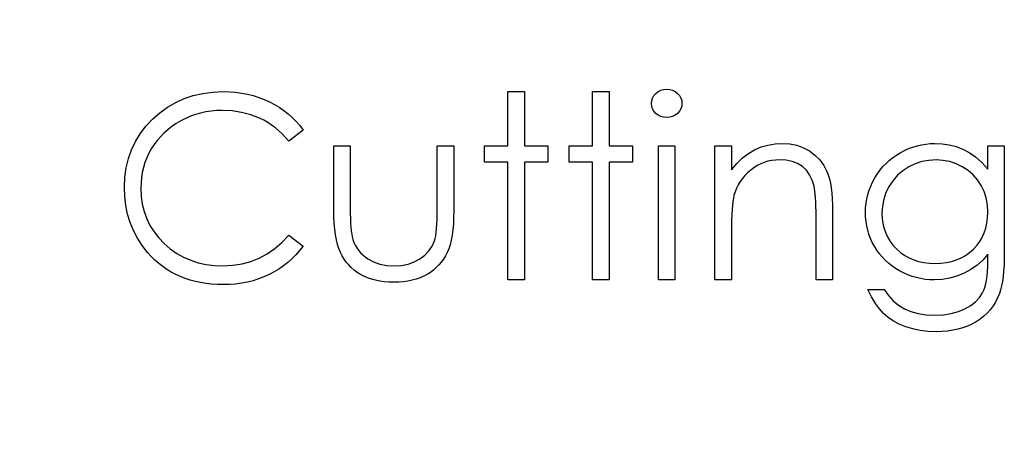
# Model space of a CAD drawing. Header units: inches. Extents: x 0.1 to 87.3, y 0.1 to 33.9.
# Tile 105 of 140: x 31.446 to 31.949, y 24.915 to 25.134. Entities that reach past the tile are written whole.
import ezdxf

# ---------------------------------------------------------------- set-up
doc = ezdxf.new("R2010")
doc.units = ezdxf.units.IN
doc.header["$MEASUREMENT"] = 0
doc.layers.add('DIMENSIONS', color=171, linetype='Continuous')
doc.styles.add('SLDTEXTSTYLE0', font='TXT', dxfattribs={"width": 0.75})
doc.dimstyles.new('SLDDIMSTYLE0', dxfattribs={"dimtxt": 0.125, "dimasz": 0.13, "dimexe": 0, "dimexo": 0.0625, "dimgap": 0.03125, "dimtad": 0, "dimtih": 1, "dimtoh": 1, "dimdec": 4, "dimlfac": 1.333333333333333, "dimrnd": 1e-09, "dimzin": 4, "dimdsep": 46, "dimtxsty": 'SLDTEXTSTYLE0', "dimsah": 1, "dimcen": 0.09, "dimadec": 0, "dimazin": 1, "dimtfac": 1, "dimtdec": 4, "dimtofl": 0, "dimtmove": 0, "dimatfit": 3, "dimfxl": 0, "dimfrac": 2, "dimtolj": 1, "dimtzin": 12, "dimarcsym": 0})

# ---------------------------------------------------------------- blocks, each defined once
blk = doc.blocks.new('_D')
at = {"layer": 'DIMENSIONS'}
for p, q in [((31.35700129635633, 27.92346475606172), (31.10700129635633, 27.92346475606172)), ((31.10700129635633, 27.92346475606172), (31.10700129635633, 27.32455368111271)), ((31.10700129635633, 22.25455368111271), (31.10700129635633, 27.32455368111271))]:
    blk.add_line(p, q, dxfattribs=at)
for points in [[(31.10700129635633, 27.32455368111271), (31.08700129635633, 27.19455368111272), (31.12700129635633, 27.19455368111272)], [(31.10700129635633, 22.25455368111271), (31.12700129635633, 22.38455368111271), (31.08700129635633, 22.38455368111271)]]:
    blk.add_solid(points, dxfattribs=at)
at = {"layer": 'DIMENSIONS', "insert": (31.35700129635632, 27.9853794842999), "char_height": 0.125, "attachment_point": 1, "style": 'SLDTEXTSTYLE0'}
blk.add_mtext('6.7600', dxfattribs=at)

msp = doc.modelspace()

# ---------------------------------------------------------------- linework, layer by layer
at = {"color": 7, "linetype": 'Continuous', "flags": 128}
for points in [[(31.59051717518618, 25.07802044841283), (31.58315550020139, 25.07238643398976), (31.58315550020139, 25.07238643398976), (31.58155919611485, 25.07424565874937), (31.579887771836, 25.07599220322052), (31.57814122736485, 25.07762606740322), (31.57631956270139, 25.07914725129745), (31.57440399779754, 25.08053697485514), (31.57243209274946, 25.08181401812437), (31.57036628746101, 25.08297838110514), (31.56822536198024, 25.08403006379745), (31.56375571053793, 25.0857766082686), (31.55907947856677, 25.08701609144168), (31.55419666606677, 25.08776729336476), (31.54908849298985, 25.08801143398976), (31.54908849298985, 25.08801143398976), (31.54627148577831, 25.08793631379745), (31.54349203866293, 25.08767339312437), (31.54076893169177, 25.08726023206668), (31.53812094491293, 25.08667805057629), (31.53549173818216, 25.08592684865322), (31.5329376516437, 25.08502540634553), (31.53043990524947, 25.08393616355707), (31.52797971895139, 25.08269668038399), (31.52561343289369, 25.0813069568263), (31.52339738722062, 25.07980455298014), (31.52131280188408, 25.07818946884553), (31.51935967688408, 25.07646170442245), (31.51753801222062, 25.07462125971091), (31.51586658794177, 25.07266813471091), (31.51432662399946, 25.07058354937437), (31.5129181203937, 25.06840506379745), (31.51165985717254, 25.06613267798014), (31.51058939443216, 25.06378517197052), (31.50966917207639, 25.06138132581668), (31.50891797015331, 25.05888357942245), (31.50833578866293, 25.05632949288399), (31.50792262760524, 25.05371906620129), (31.50765970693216, 25.05101473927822), (31.50758458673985, 25.04825407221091), (31.50758458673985, 25.04825407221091), (31.50777238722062, 25.04410368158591), (31.50833578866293, 25.04014109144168), (31.5092560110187, 25.03634752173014), (31.51057061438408, 25.03274175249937), (31.51224203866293, 25.02928622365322), (31.51430784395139, 25.02601849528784), (31.51673047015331, 25.02291978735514), (31.51952869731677, 25.02000887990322), (31.52260862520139, 25.01736089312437), (31.52589513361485, 25.01505094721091), (31.52936944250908, 25.01311660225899), (31.53303155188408, 25.01152029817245), (31.53690024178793, 25.01028081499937), (31.54095673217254, 25.00939815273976), (31.545219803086, 25.00885353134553), (31.54967067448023, 25.00868451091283), (31.54967067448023, 25.00868451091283), (31.55457226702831, 25.00892865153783), (31.55926727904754, 25.00966107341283), (31.56375571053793, 25.01088177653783), (31.56805634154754, 25.01259076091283), (31.57213161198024, 25.01478802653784), (31.57601908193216, 25.01747357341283), (31.57968119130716, 25.02064740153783), (31.58315550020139, 25.02430951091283), (31.58315550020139, 25.02430951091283), (31.59051727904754, 25.01873183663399), (31.59051727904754, 25.01873183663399), (31.58871439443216, 25.01645945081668), (31.58679882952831, 25.01429974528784), (31.58478936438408, 25.0122902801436), (31.58266721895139, 25.01041227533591), (31.58043239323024, 25.00864695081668), (31.57808488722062, 25.00703186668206), (31.57562470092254, 25.00554824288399), (31.57307061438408, 25.00419607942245), (31.57042262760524, 25.00299415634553), (31.56769952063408, 25.0019612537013), (31.56490129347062, 25.00107859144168), (31.56200916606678, 25.00034616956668), (31.5590606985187, 24.99978276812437), (31.55601833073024, 24.99938838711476), (31.55291962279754, 24.99914424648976), (31.54972701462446, 24.99906912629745), (31.54972701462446, 24.99906912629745), (31.54670342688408, 24.99912546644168), (31.543754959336, 24.99933204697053), (31.54090039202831, 24.99965130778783), (31.53812094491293, 25.00010202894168), (31.53541661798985, 25.00066543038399), (31.53280619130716, 25.00137907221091), (31.53027088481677, 25.0022053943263), (31.5278106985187, 25.00316317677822), (31.52542563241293, 25.00425241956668), (31.52313446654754, 25.00547312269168), (31.52091842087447, 25.00682528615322), (31.5187774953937, 25.00829012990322), (31.51673047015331, 25.00988643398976), (31.51475856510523, 25.01161419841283), (31.51286178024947, 25.01347342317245), (31.51105889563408, 25.0154641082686), (31.51105889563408, 25.0154641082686), (31.5082794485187, 25.01901353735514), (31.50585682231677, 25.02275076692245), (31.50380979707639, 25.02665701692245), (31.50213837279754, 25.03075106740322), (31.50084254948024, 25.03501413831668), (31.49992232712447, 25.03946500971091), (31.49935892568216, 25.04408490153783), (31.49917112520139, 25.04889259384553), (31.49917112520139, 25.04889259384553), (31.49939648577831, 25.05394442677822), (31.50007256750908, 25.05878967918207), (31.5011993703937, 25.06342835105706), (31.50277689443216, 25.06786044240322), (31.50478635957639, 25.07208595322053), (31.50726532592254, 25.07612366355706), (31.51017623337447, 25.07993601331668), (31.51355664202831, 25.08356056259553), (31.51727509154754, 25.08686585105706), (31.52120012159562, 25.08972041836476), (31.52536929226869, 25.0921242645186), (31.5297638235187, 25.09411494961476), (31.53438371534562, 25.09565491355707), (31.53922896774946, 25.09674415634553), (31.54431836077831, 25.09740145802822), (31.54961433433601, 25.09762681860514), (31.54961433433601, 25.09762681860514), (31.55284450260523, 25.09755169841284), (31.55599955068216, 25.09730755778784), (31.5590606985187, 25.09689439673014), (31.56204672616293, 25.09633099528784), (31.56495763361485, 25.09561735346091), (31.56779342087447, 25.09471591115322), (31.57055408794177, 25.09366422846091), (31.5732208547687, 25.09246230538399), (31.57579372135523, 25.09111014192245), (31.57825390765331, 25.08962651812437), (31.58060141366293, 25.08801143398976), (31.58281745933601, 25.08628366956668), (31.58492082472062, 25.08440566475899), (31.58691150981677, 25.08241497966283), (31.58877073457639, 25.08027405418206), (31.59051727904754, 25.07802044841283)], [(31.69508449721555, 25.09762681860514), (31.70349804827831, 25.09762681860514), (31.70349804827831, 25.09762681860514), (31.70349804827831, 25.06998258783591), (31.70349804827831, 25.06998258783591), (31.71551727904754, 25.06998258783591), (31.71551727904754, 25.06998258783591), (31.71551727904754, 25.06156912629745), (31.71551727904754, 25.06156912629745), (31.70349804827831, 25.06156912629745), (31.70349804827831, 25.06156912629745), (31.70349804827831, 25.0014729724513), (31.70349804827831, 25.0014729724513), (31.69508458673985, 25.0014729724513), (31.69508458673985, 25.0014729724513), (31.69508458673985, 25.06156912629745), (31.69508458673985, 25.06156912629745), (31.68306535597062, 25.06156912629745), (31.68306535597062, 25.06156912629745), (31.68306535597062, 25.06998258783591), (31.68306535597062, 25.06998258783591), (31.69508458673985, 25.06998258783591), (31.69508458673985, 25.06998258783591), (31.69508458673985, 25.09762681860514)], [(31.73835381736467, 25.09762681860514), (31.74676727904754, 25.09762681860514), (31.74676727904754, 25.09762681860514), (31.74676727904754, 25.06998258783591), (31.74676727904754, 25.06998258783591), (31.75878650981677, 25.06998258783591), (31.75878650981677, 25.06998258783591), (31.75878650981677, 25.06156912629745), (31.75878650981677, 25.06156912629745), (31.74676727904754, 25.06156912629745), (31.74676727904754, 25.06156912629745), (31.74676727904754, 25.0014729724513), (31.74676727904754, 25.0014729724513), (31.73835381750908, 25.0014729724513), (31.73835381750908, 25.0014729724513), (31.73835381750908, 25.06156912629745), (31.73835381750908, 25.06156912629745), (31.72633458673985, 25.06156912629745), (31.72633458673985, 25.06156912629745), (31.72633458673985, 25.06998258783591), (31.72633458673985, 25.06998258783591), (31.73835381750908, 25.06998258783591), (31.73835381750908, 25.06998258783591), (31.73835381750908, 25.09762681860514)], [(31.77617666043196, 25.09882874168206), (31.77773557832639, 25.09869728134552), (31.77918164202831, 25.09830290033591), (31.78051502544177, 25.09762681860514), (31.7817169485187, 25.09670659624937), (31.78273107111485, 25.09559857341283), (31.78344471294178, 25.09435909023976), (31.78387665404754, 25.0930257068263), (31.78402689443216, 25.09157964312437), (31.78402689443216, 25.09157964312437), (31.78387665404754, 25.0901711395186), (31.78344471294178, 25.08885653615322), (31.78273107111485, 25.08763583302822), (31.7817169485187, 25.08652781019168), (31.78051502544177, 25.08560758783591), (31.77918164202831, 25.08493150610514), (31.77773557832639, 25.08453712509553), (31.776176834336, 25.08440566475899), (31.776176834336, 25.08440566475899), (31.7746368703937, 25.08453712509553), (31.77322836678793, 25.08493150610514), (31.77189498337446, 25.08560758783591), (31.77069306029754, 25.08652781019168), (31.76969771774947, 25.08763583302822), (31.76898407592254, 25.08885653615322), (31.76855213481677, 25.0901711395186), (31.76840189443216, 25.09157964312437), (31.76840189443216, 25.09157964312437), (31.76855213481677, 25.0930257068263), (31.76898407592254, 25.09435909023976), (31.76969771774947, 25.09559857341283), (31.77069306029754, 25.09670659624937), (31.77189498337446, 25.09762681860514), (31.77322836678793, 25.09830290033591), (31.7746368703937, 25.09869728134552), (31.776176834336, 25.09882874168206)], [(31.60614227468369, 25.06998258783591), (31.614555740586, 25.06998258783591), (31.614555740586, 25.06998258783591), (31.614555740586, 25.03820674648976), (31.614555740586, 25.03820674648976), (31.61457452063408, 25.0354085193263), (31.61463086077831, 25.03285443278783), (31.61474354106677, 25.03050692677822), (31.61489378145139, 25.02838478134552), (31.61508158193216, 25.02650677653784), (31.61530694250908, 25.02483535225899), (31.61556986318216, 25.02340806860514), (31.61588912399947, 25.02218736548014), (31.61588912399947, 25.02218736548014), (31.61645252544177, 25.02066618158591), (31.61710982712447, 25.01922011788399), (31.6178985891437, 25.01786795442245), (31.61878125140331, 25.01659091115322), (31.61979537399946, 25.0153889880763), (31.62092217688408, 25.01428096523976), (31.62214288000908, 25.01324806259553), (31.62349504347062, 25.01230906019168), (31.6264435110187, 25.01073153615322), (31.62967367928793, 25.00958595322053), (31.63316676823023, 25.00890987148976), (31.63692277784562, 25.00868451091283), (31.63692277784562, 25.00868451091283), (31.64067878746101, 25.00890987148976), (31.64413431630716, 25.00956717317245), (31.64728936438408, 25.01067519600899), (31.65014393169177, 25.0122151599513), (31.65264167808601, 25.01411194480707), (31.65472626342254, 25.01630921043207), (31.65639768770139, 25.01876939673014), (31.65763717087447, 25.02151128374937), (31.65763717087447, 25.02151128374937), (31.65795643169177, 25.02263808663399), (31.65823813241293, 25.02402781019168), (31.65848227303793, 25.02569923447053), (31.65868885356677, 25.02765235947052), (31.65883909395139, 25.02988718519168), (31.65893299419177, 25.03238493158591), (31.65900811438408, 25.0351643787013), (31.65902689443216, 25.03820674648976), (31.65902689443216, 25.03820674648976), (31.65902689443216, 25.06998258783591), (31.65902689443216, 25.06998258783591), (31.66744035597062, 25.06998258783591), (31.66744035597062, 25.06998258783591), (31.66744035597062, 25.0366292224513), (31.66744035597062, 25.0366292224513), (31.66738401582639, 25.03323003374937), (31.66723377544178, 25.03003742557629), (31.6669708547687, 25.02705139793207), (31.66659525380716, 25.02430951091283), (31.66612575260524, 25.02175542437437), (31.66554357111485, 25.01944547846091), (31.66484870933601, 25.01734211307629), (31.66405994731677, 25.01544532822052), (31.66315850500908, 25.01371756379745), (31.662163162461, 25.01208369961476), (31.66103635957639, 25.01054373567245), (31.65983443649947, 25.00909767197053), (31.658501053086, 25.00774550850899), (31.65707376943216, 25.00650602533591), (31.65553380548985, 25.00534166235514), (31.65388116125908, 25.00428997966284), (31.65213461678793, 25.00335097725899), (31.65027539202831, 25.0025246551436), (31.64830348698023, 25.00184857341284), (31.64623768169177, 25.00128517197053), (31.64404041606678, 25.00083445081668), (31.64174925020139, 25.00051518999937), (31.63936418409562, 25.0003273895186), (31.63684765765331, 25.00027104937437), (31.63684765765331, 25.00027104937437), (31.63434991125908, 25.0003273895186), (31.63194606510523, 25.00051518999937), (31.62965489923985, 25.00083445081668), (31.62745763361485, 25.00128517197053), (31.62537304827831, 25.00184857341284), (31.62340114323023, 25.0025246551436), (31.62152313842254, 25.00335097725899), (31.61975781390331, 25.00428997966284), (31.61810516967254, 25.00534166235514), (31.61654642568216, 25.00650602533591), (31.61510036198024, 25.00776428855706), (31.61376697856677, 25.0091164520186), (31.61254627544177, 25.0105812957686), (31.61143825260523, 25.01214003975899), (31.61042413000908, 25.01379268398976), (31.60952268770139, 25.01553922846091), (31.60873392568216, 25.01745479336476), (31.60803906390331, 25.01959571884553), (31.60745688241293, 25.0219807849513), (31.60698738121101, 25.02457243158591), (31.60661178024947, 25.02740821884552), (31.60634885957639, 25.03045058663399), (31.60619861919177, 25.03373709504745), (31.60614227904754, 25.03724896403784), (31.60614227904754, 25.03724896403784), (31.60614227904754, 25.06998258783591)], [(31.77200748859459, 25.06998258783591), (31.78042112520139, 25.06998258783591), (31.78042112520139, 25.06998258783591), (31.78042112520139, 25.0014729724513), (31.78042112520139, 25.0014729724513), (31.77200766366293, 25.0014729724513), (31.77200766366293, 25.0014729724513), (31.77200766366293, 25.06998258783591)], [(31.80085377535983, 25.06998258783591), (31.80926727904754, 25.06998258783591), (31.80926727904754, 25.06998258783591), (31.80926727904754, 25.0576253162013), (31.80926727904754, 25.0576253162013), (31.81202794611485, 25.06093060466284), (31.8149200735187, 25.06376639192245), (31.81796244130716, 25.06609511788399), (31.82115504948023, 25.0679543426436), (31.82447911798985, 25.06936284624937), (31.82795342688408, 25.07037696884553), (31.83157797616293, 25.07097793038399), (31.83533398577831, 25.07118451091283), (31.83533398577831, 25.07118451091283), (31.83912755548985, 25.07094037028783), (31.84269576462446, 25.07022672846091), (31.84603861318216, 25.06900602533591), (31.84915610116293, 25.06731582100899), (31.85197310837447, 25.06521245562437), (31.85441451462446, 25.06277104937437), (31.85644275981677, 25.05999160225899), (31.85807662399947, 25.05687411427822), (31.85875270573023, 25.05512756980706), (31.85933488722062, 25.05313688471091), (31.85982316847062, 25.05093961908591), (31.86023632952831, 25.04849821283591), (31.86053681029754, 25.04583144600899), (31.86076217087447, 25.04293931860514), (31.86091241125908, 25.03980305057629), (31.86094997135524, 25.0364602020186), (31.86094997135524, 25.0364602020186), (31.86094997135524, 25.0014729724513), (31.86094997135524, 25.0014729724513), (31.85253650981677, 25.0014729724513), (31.85253650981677, 25.0014729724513), (31.85253650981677, 25.0336995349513), (31.85253650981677, 25.0336995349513), (31.8525177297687, 25.03649776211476), (31.85248016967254, 25.03905184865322), (31.85240504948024, 25.04136179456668), (31.85229236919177, 25.04344637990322), (31.85214212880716, 25.04526804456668), (31.85197310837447, 25.04684556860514), (31.85176652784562, 25.04819773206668), (31.8515411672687, 25.04928697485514), (31.8515411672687, 25.04928697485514), (31.85058338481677, 25.05244202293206), (31.84925000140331, 25.0551839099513), (31.84755979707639, 25.05749385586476), (31.845512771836, 25.05939064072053), (31.84310892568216, 25.0608742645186), (31.84036703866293, 25.06192594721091), (31.83728711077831, 25.06256446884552), (31.83386914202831, 25.06277104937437), (31.83386914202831, 25.06277104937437), (31.831840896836, 25.06269592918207), (31.82986899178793, 25.06245178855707), (31.82793464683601, 25.06203862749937), (31.82607542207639, 25.06147522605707), (31.82425375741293, 25.06072402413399), (31.8224884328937, 25.05984136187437), (31.8207794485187, 25.05877089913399), (31.81912680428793, 25.05755019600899), (31.81756806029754, 25.05619803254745), (31.81615955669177, 25.05478952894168), (31.81488251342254, 25.05328712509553), (31.81373693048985, 25.05170960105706), (31.81274158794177, 25.0500569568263), (31.81187770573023, 25.04832919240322), (31.81114528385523, 25.04650752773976), (31.81056310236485, 25.04462952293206), (31.81056310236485, 25.04462952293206), (31.81026262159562, 25.04323979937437), (31.80999970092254, 25.0415871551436), (31.80977434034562, 25.03969037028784), (31.80958653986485, 25.03751188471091), (31.80945507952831, 25.03508925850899), (31.80934239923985, 25.03240371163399), (31.80928605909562, 25.02945524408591), (31.80926727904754, 25.02624385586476), (31.80926727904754, 25.02624385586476), (31.80926727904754, 25.0014729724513), (31.80926727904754, 25.0014729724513), (31.80085381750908, 25.0014729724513), (31.80085381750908, 25.0014729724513), (31.80085381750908, 25.06998258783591)], [(31.94027672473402, 25.06998258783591), (31.94869035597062, 25.06998258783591), (31.94869035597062, 25.06998258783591), (31.94869035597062, 25.01561434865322), (31.94869035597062, 25.01561434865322), (31.94865279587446, 25.01214003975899), (31.94854011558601, 25.00890987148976), (31.94833353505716, 25.00592384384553), (31.94807061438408, 25.0031819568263), (31.94771379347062, 25.00066543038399), (31.94728185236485, 24.99841182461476), (31.94677479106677, 24.99638357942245), (31.94619260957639, 24.99459947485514), (31.94619260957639, 24.99459947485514), (31.94525360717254, 24.99230830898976), (31.94416436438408, 24.99016738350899), (31.942924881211, 24.98815791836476), (31.94151637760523, 24.98627991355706), (31.93993885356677, 24.98453336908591), (31.93822986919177, 24.98291828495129), (31.93635186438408, 24.98143466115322), (31.9343048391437, 24.98010127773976), (31.93214513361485, 24.97891813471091), (31.92987274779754, 24.97788523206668), (31.92748768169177, 24.97700256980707), (31.92498993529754, 24.97630770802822), (31.92239828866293, 24.97574430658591), (31.91969396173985, 24.9753499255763), (31.91687695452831, 24.9751057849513), (31.91396604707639, 24.97503066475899), (31.91396604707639, 24.97503066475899), (31.90972175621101, 24.9751809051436), (31.90570282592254, 24.9756691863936), (31.90189047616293, 24.97643916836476), (31.89830348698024, 24.9775471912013), (31.8949981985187, 24.97891813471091), (31.89201217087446, 24.98049565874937), (31.88936418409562, 24.98227976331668), (31.88701667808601, 24.98428922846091), (31.88487575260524, 24.9866555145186), (31.88282872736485, 24.98949130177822), (31.88085682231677, 24.99283415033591), (31.87897881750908, 24.9966652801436), (31.87897881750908, 24.9966652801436), (31.88739227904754, 24.9966652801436), (31.88739227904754, 24.9966652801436), (31.88951442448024, 24.99351023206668), (31.89193705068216, 24.9908059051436), (31.89464137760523, 24.98851473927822), (31.89762740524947, 24.98667429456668), (31.90095147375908, 24.98526579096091), (31.90465114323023, 24.98425166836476), (31.90870763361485, 24.98365070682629), (31.91315850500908, 24.98344412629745), (31.91315850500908, 24.98344412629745), (31.91755303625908, 24.98365070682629), (31.92159074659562, 24.98425166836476), (31.9252716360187, 24.98526579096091), (31.92859570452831, 24.98667429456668), (31.93152539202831, 24.98840205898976), (31.93400435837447, 24.99033640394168), (31.93601382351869, 24.99247732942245), (31.93759134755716, 24.99482483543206), (31.93822986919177, 24.99615821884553), (31.938774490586, 24.99767940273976), (31.93922521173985, 24.99940716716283), (31.93960081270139, 25.00134151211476), (31.93990129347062, 25.00346365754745), (31.94010787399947, 25.00579238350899), (31.940239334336, 25.00832768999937), (31.94027689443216, 25.01105079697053), (31.94027689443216, 25.01105079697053), (31.94027689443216, 25.01460022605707), (31.94027689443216, 25.01460022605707), (31.93764768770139, 25.01161419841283), (31.93475556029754, 25.00898499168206), (31.93158173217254, 25.00673138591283), (31.92812620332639, 25.00485338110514), (31.92448287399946, 25.00336975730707), (31.92072686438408, 25.00231807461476), (31.91687695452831, 25.00167955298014), (31.91289558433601, 25.0014729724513), (31.91289558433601, 25.0014729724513), (31.91054807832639, 25.0015480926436), (31.90823813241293, 25.00177345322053), (31.90596574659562, 25.00213027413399), (31.90373092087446, 25.00263733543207), (31.90153365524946, 25.00329463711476), (31.89937394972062, 25.00410217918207), (31.89723302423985, 25.00504118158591), (31.89514843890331, 25.00613042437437), (31.89313897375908, 25.00735112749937), (31.89124218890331, 25.00866573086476), (31.88945808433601, 25.01007423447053), (31.88778666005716, 25.01159541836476), (31.88624669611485, 25.01321050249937), (31.884819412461, 25.01491948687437), (31.88350480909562, 25.01674115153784), (31.8823028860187, 25.01865671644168), (31.88125120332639, 25.02064740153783), (31.88033098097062, 25.02269442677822), (31.87954221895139, 25.02477901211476), (31.87890369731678, 25.02691993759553), (31.87841541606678, 25.02909842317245), (31.87805859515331, 25.0313332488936), (31.87785201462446, 25.03362441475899), (31.87777689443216, 25.03595314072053), (31.87777689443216, 25.03595314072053), (31.87785201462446, 25.03828186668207), (31.87807737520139, 25.04059181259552), (31.87843419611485, 25.04284541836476), (31.878960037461, 25.04506146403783), (31.8796173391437, 25.04723994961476), (31.880424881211, 25.04938087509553), (31.88138266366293, 25.05146546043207), (31.88249068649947, 25.05353126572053), (31.88373016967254, 25.05552195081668), (31.88508233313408, 25.05739995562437), (31.88654717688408, 25.0591652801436), (31.88812470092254, 25.06083670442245), (31.88981490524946, 25.06239544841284), (31.89161778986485, 25.06384151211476), (31.8935333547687, 25.06519367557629), (31.895561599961, 25.06643315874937), (31.89766496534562, 25.06754118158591), (31.89978711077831, 25.06851774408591), (31.90194681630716, 25.06932528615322), (31.90412530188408, 25.07000136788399), (31.90634134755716, 25.07050842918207), (31.90859495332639, 25.0708840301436), (31.9108673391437, 25.07110939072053), (31.91315850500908, 25.07118451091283), (31.91315850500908, 25.07118451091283), (31.91693329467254, 25.07099671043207), (31.92057662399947, 25.07045208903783), (31.92408849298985, 25.06955064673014), (31.9274689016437, 25.06827360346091), (31.93075541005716, 25.06654583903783), (31.93400435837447, 25.06425467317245), (31.93715940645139, 25.06140010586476), (31.94027689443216, 25.05800091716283), (31.94027689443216, 25.05800091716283), (31.94027689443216, 25.06998258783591)], [(31.91383435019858, 25.06277104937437), (31.91015369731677, 25.06254568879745), (31.90660426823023, 25.06186960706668), (31.90320507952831, 25.06076158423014), (31.89991857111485, 25.05918406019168), (31.89687620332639, 25.05723093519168), (31.89419065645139, 25.05492098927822), (31.89184315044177, 25.05227300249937), (31.88983368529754, 25.04928697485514), (31.88823738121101, 25.04605680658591), (31.88711057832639, 25.04271395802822), (31.88641571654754, 25.03922086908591), (31.88619035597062, 25.03561509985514), (31.88619035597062, 25.03561509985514), (31.88630303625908, 25.03289199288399), (31.88665985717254, 25.03028156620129), (31.88726081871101, 25.02778381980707), (31.88808714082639, 25.02543631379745), (31.88913882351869, 25.02318270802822), (31.890434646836, 25.02106056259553), (31.89197461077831, 25.01905109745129), (31.89373993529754, 25.01717309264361), (31.89569306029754, 25.0154641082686), (31.89779642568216, 25.01398048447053), (31.90005003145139, 25.01274100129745), (31.90241631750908, 25.01170809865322), (31.90493284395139, 25.01091933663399), (31.90759961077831, 25.0103371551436), (31.91039783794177, 25.00999911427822), (31.91332752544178, 25.00988643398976), (31.91332752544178, 25.00988643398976), (31.91629477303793, 25.00999911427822), (31.91911178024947, 25.0103371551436), (31.92177854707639, 25.01090055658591), (31.92429507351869, 25.01168931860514), (31.92666135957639, 25.0127034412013), (31.92887740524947, 25.01396170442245), (31.930961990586, 25.01542654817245), (31.93287755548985, 25.01711675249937), (31.93460531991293, 25.01899475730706), (31.93610772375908, 25.02102300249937), (31.93738476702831, 25.02318270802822), (31.93843644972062, 25.0254738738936), (31.93924399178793, 25.02791528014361), (31.93980739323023, 25.03050692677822), (31.9401642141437, 25.03323003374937), (31.94027689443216, 25.03610338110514), (31.94027689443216, 25.03610338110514), (31.94007031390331, 25.03984061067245), (31.9394317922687, 25.04335247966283), (31.93836132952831, 25.04667654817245), (31.93687770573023, 25.04977525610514), (31.93499970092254, 25.05262982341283), (31.93276487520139, 25.05516512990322), (31.93019200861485, 25.0573811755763), (31.92724354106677, 25.05927796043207), (31.92406971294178, 25.0607991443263), (31.92078320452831, 25.06190716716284), (31.91736523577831, 25.06254568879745), (31.91383458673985, 25.06277104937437)]]:
    msp.add_lwpolyline(points, dxfattribs=at)

# ---------------------------------------------------------------- dimensions: what is measured, and where the dimension line sits
at = {"layer": 'DIMENSIONS'}
dim = msp.add_linear_dim(base=(31.10700129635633, 27.32455368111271), p1=(31.39820958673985, 22.25455368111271), p2=(31.39820958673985, 27.32455368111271), angle=90.0000000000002, dimstyle='SLDDIMSTYLE0', dxfattribs=at)
dim.commit()
dim.dimension.update_dxf_attribs({"geometry": '_D', "text_midpoint": (31.10700129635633, 27.92346475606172), "dimtype": 160})

doc.saveas('drawing.dxf')
